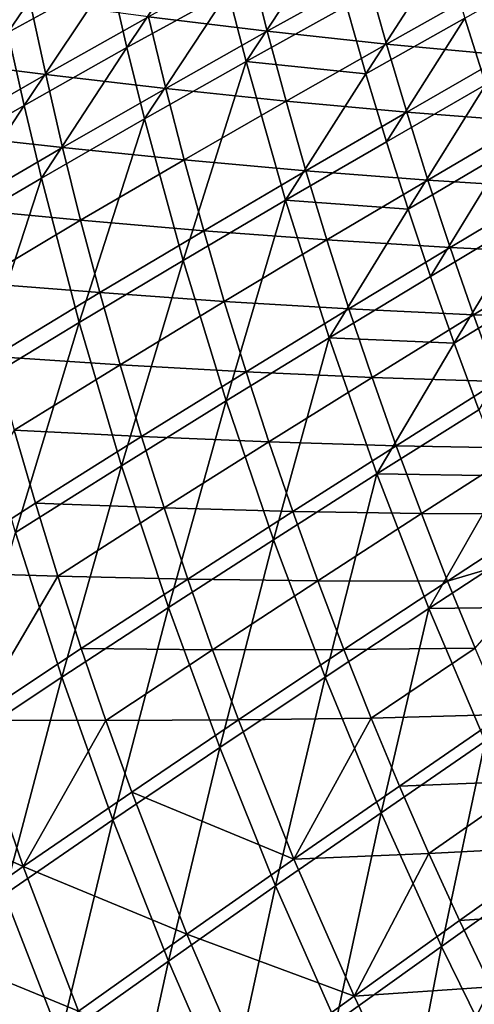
# Model space of a CAD drawing. Header units: metres. Extents: x -1 to 1402, y -1402 to 1.
# Tile 26 of 256: x 123 to 169, y -1025 to -927. Entities that reach past the tile are written whole.
import ezdxf

# ---------------------------------------------------------------- set-up
doc = ezdxf.new("R2010")
doc.units = ezdxf.units.M

msp = doc.modelspace()

# ---------------------------------------------------------------- linework, layer by layer
at = {"layer": 'None0'}
for points in [[(122.241272, -928.672791, -169.901718), (120.749588, -921.423584, -169.920959), (130.862228, -915.97522, -197.651596)], [(122.241272, -928.672791, -169.901718), (130.862228, -915.97522, -197.651596), (132.401108, -923.084412, -197.630478)], [(134.046677, -930.170105, -197.609818), (132.401108, -923.084412, -197.630478), (142.39888, -917.683533, -225.453812)], [(142.39888, -917.683533, -225.453812), (144.089676, -924.628357, -225.432007), (134.046677, -930.170105, -197.609818)], [(153.974213, -919.246338, -253.343399), (145.884689, -931.547974, -225.410675), (144.089676, -924.628357, -225.432007)], [(155.811844, -926.025085, -253.321747), (145.884689, -931.547974, -225.410675), (153.974213, -919.246338, -253.343399)], [(155.811844, -926.025085, -253.321747), (165.583572, -920.635986, -281.318146), (157.750763, -932.776855, -253.300598)], [(157.750763, -932.776855, -253.300598), (165.583572, -920.635986, -281.318146), (167.561905, -927.247864, -281.297485)], [(136.177048, -927.119507, -196.483139), (147.966736, -928.549805, -224.289444), (146.204163, -921.596375, -224.321472)], [(146.204163, -921.596375, -224.321472), (147.966736, -928.549805, -224.289444), (157.878784, -923.04248, -252.218277)], [(169.638092, -933.830811, -281.277344), (167.561905, -927.247864, -281.297485), (177.221405, -921.827698, -309.380676)], [(123.84272, -935.898682, -169.882874), (122.241272, -928.672791, -169.901718), (132.401108, -923.084412, -197.630478)], [(123.84272, -935.898682, -169.882874), (132.401108, -923.084412, -197.630478), (134.046677, -930.170105, -197.609818)], [(147.966736, -928.549805, -224.289444), (159.786591, -929.826111, -252.186676), (157.878784, -923.04248, -252.218277)], [(157.878784, -923.04248, -252.218277), (159.786591, -929.826111, -252.186676), (169.584244, -924.309326, -280.204193)], [(112.700371, -923.919922, -141.153366), (114.110573, -931.347046, -141.125198), (124.420998, -925.565002, -168.769745)], [(159.786591, -929.826111, -252.186676), (171.631058, -930.922974, -280.173676), (169.584244, -924.309326, -280.204193)], [(144.089676, -924.628357, -225.432007), (135.799683, -937.230896, -197.589615), (134.046677, -930.170105, -197.609818)], [(145.884689, -931.547974, -225.410675), (135.799683, -937.230896, -197.589615), (144.089676, -924.628357, -225.432007)], [(114.110573, -931.347046, -141.125198), (125.987633, -932.828552, -168.739807), (124.420998, -925.565002, -168.769745)], [(124.420998, -925.565002, -168.769745), (125.987633, -932.828552, -168.739807), (136.177048, -927.119507, -196.483139)], [(155.811844, -926.025085, -253.321747), (157.750763, -932.776855, -253.300598), (145.884689, -931.547974, -225.410675)], [(125.987633, -932.828552, -168.739807), (137.896286, -934.215698, -196.452103), (136.177048, -927.119507, -196.483139)], [(136.177048, -927.119507, -196.483139), (137.896286, -934.215698, -196.452103), (147.966736, -928.549805, -224.289444)], [(159.790909, -939.499695, -253.279953), (157.750763, -932.776855, -253.300598), (167.561905, -927.247864, -281.297485)], [(159.790909, -939.499695, -253.279953), (167.561905, -927.247864, -281.297485), (169.638092, -933.830811, -281.277344)], [(113.475357, -941.841248, -142.257233), (122.241272, -928.672791, -169.901718), (123.84272, -935.898682, -169.882874)], [(137.896286, -934.215698, -196.452103), (149.833878, -935.476013, -224.258087), (147.966736, -928.549805, -224.289444)], [(147.966736, -928.549805, -224.289444), (149.833878, -935.476013, -224.258087), (159.786591, -929.826111, -252.186676)], [(125.554802, -943.099854, -169.864471), (123.84272, -935.898682, -169.882874), (134.046677, -930.170105, -197.609818)], [(134.046677, -930.170105, -197.609818), (135.799683, -937.230896, -197.589615), (125.554802, -943.099854, -169.864471)], [(149.833878, -935.476013, -224.258087), (161.79599, -936.580933, -252.155762), (159.786591, -929.826111, -252.186676)], [(159.786591, -929.826111, -252.186676), (161.79599, -936.580933, -252.155762), (171.631058, -930.922974, -280.173676)], [(161.79599, -936.580933, -252.155762), (173.776352, -937.506409, -280.14389), (171.631058, -930.922974, -280.173676)], [(114.110573, -931.347046, -141.125198), (115.633499, -938.750732, -141.097534), (125.987633, -932.828552, -168.739807)], [(135.799683, -937.230896, -197.589615), (145.884689, -931.547974, -225.410675), (139.62944, -951.27063, -197.550613)], [(145.884689, -931.547974, -225.410675), (149.788528, -945.304993, -225.369522), (139.62944, -951.27063, -197.550613)], [(157.750763, -932.776855, -253.300598), (149.788528, -945.304993, -225.369522), (145.884689, -931.547974, -225.410675)], [(115.633499, -938.750732, -141.097534), (127.664658, -940.066711, -168.710434), (125.987633, -932.828552, -168.739807)], [(125.987633, -932.828552, -168.739807), (127.664658, -940.066711, -168.710434), (137.896286, -934.215698, -196.452103)], [(159.790909, -939.499695, -253.279953), (149.788528, -945.304993, -225.369522), (157.750763, -932.776855, -253.300598)], [(161.932144, -946.191956, -253.259842), (159.790909, -939.499695, -253.279953), (169.638092, -933.830811, -281.277344)], [(161.932144, -946.191956, -253.259842), (169.638092, -933.830811, -281.277344), (171.811951, -940.383057, -281.257751)], [(127.664658, -940.066711, -168.710434), (139.723343, -941.284668, -196.421707), (137.896286, -934.215698, -196.452103)], [(137.896286, -934.215698, -196.452103), (139.723343, -941.284668, -196.421707), (149.833878, -935.476013, -224.258087)], [(115.148064, -949.180908, -142.24118), (113.475357, -941.841248, -142.257233), (123.84272, -935.898682, -169.882874)], [(115.148064, -949.180908, -142.24118), (123.84272, -935.898682, -169.882874), (125.554802, -943.099854, -169.864471)], [(139.723343, -941.284668, -196.421707), (151.805954, -942.373291, -224.227432), (149.833878, -935.476013, -224.258087)], [(149.833878, -935.476013, -224.258087), (151.805954, -942.373291, -224.227432), (161.79599, -936.580933, -252.155762)], [(151.805954, -942.373291, -224.227432), (163.907318, -943.305359, -252.125565), (161.79599, -936.580933, -252.155762)], [(161.79599, -936.580933, -252.155762), (163.907318, -943.305359, -252.125565), (173.776352, -937.506409, -280.14389)], [(135.799683, -937.230896, -197.589615), (129.312485, -957.42041, -169.828934), (125.554802, -943.099854, -169.864471)], [(129.312485, -957.42041, -169.828934), (135.799683, -937.230896, -197.589615), (139.62944, -951.27063, -197.550613)], [(163.907318, -943.305359, -252.125565), (176.020401, -944.058228, -280.114868), (173.776352, -937.506409, -280.14389)], [(115.633499, -938.750732, -141.097534), (117.269875, -946.128906, -141.070404), (127.664658, -940.066711, -168.710434)], [(149.788528, -945.304993, -225.369522), (159.790909, -939.499695, -253.279953), (161.932144, -946.191956, -253.259842)], [(117.269875, -946.128906, -141.070404), (129.452698, -947.277527, -168.681671), (127.664658, -940.066711, -168.710434)], [(127.664658, -940.066711, -168.710434), (129.452698, -947.277527, -168.681671), (139.723343, -941.284668, -196.421707)], [(164.174362, -952.851624, -253.24028), (161.932144, -946.191956, -253.259842), (171.811951, -940.383057, -281.257751)], [(171.811951, -940.383057, -281.257751), (174.083344, -946.902893, -281.238678), (164.174362, -952.851624, -253.24028)], [(129.452698, -947.277527, -168.681671), (141.658676, -948.324646, -196.391968), (139.723343, -941.284668, -196.421707)], [(139.723343, -941.284668, -196.421707), (141.658676, -948.324646, -196.391968), (151.805954, -942.373291, -224.227432)], [(141.658676, -948.324646, -196.391968), (153.883377, -949.240051, -224.197479), (151.805954, -942.373291, -224.227432)], [(151.805954, -942.373291, -224.227432), (153.883377, -949.240051, -224.197479), (163.907318, -943.305359, -252.125565)], [(118.836571, -963.778137, -142.21019), (115.148064, -949.180908, -142.24118), (125.554802, -943.099854, -169.864471)], [(125.554802, -943.099854, -169.864471), (129.312485, -957.42041, -169.828934), (118.836571, -963.778137, -142.21019)], [(153.883377, -949.240051, -224.197479), (166.120865, -949.997986, -252.09613), (163.907318, -943.305359, -252.125565)], [(163.907318, -943.305359, -252.125565), (166.120865, -949.997986, -252.09613), (176.020401, -944.058228, -280.114868)], [(166.120865, -949.997986, -252.09613), (178.363373, -950.576965, -280.086578), (176.020401, -944.058228, -280.114868)], [(149.788528, -945.304993, -225.369522), (143.890808, -965.187073, -197.513565), (139.62944, -951.27063, -197.550613)], [(154.110428, -958.939148, -225.330414), (143.890808, -965.187073, -197.513565), (149.788528, -945.304993, -225.369522)], [(154.110428, -958.939148, -225.330414), (149.788528, -945.304993, -225.369522), (161.932144, -946.191956, -253.259842)], [(129.452698, -947.277527, -168.681671), (117.269875, -946.128906, -141.070404), (119.020401, -953.479553, -141.043808)], [(154.110428, -958.939148, -225.330414), (161.932144, -946.191956, -253.259842), (164.174362, -952.851624, -253.24028)], [(131.35228, -954.459167, -168.653534), (129.452698, -947.277527, -168.681671), (119.020401, -953.479553, -141.043808)], [(129.452698, -947.277527, -168.681671), (131.35228, -954.459167, -168.653534), (141.658676, -948.324646, -196.391968)], [(174.083344, -946.902893, -281.238678), (166.517456, -959.47699, -253.221237), (164.174362, -952.851624, -253.24028)], [(174.083344, -946.902893, -281.238678), (176.452087, -953.388672, -281.220154), (166.517456, -959.47699, -253.221237)], [(131.35228, -954.459167, -168.653534), (143.702713, -955.333862, -196.362915), (141.658676, -948.324646, -196.391968)], [(141.658676, -948.324646, -196.391968), (143.702713, -955.333862, -196.362915), (153.883377, -949.240051, -224.197479)], [(143.702713, -955.333862, -196.362915), (156.066513, -956.074707, -224.168243), (153.883377, -949.240051, -224.197479)], [(153.883377, -949.240051, -224.197479), (156.066513, -956.074707, -224.168243), (166.120865, -949.997986, -252.09613)], [(156.066513, -956.074707, -224.168243), (168.436905, -956.657166, -252.067444), (166.120865, -949.997986, -252.09613)], [(166.120865, -949.997986, -252.09613), (168.436905, -956.657166, -252.067444), (178.363373, -950.576965, -280.086578)], [(168.436905, -956.657166, -252.067444), (180.805344, -957.060852, -280.059052), (178.363373, -950.576965, -280.086578)], [(129.312485, -957.42041, -169.828934), (139.62944, -951.27063, -197.550613), (133.515137, -971.617004, -169.795197)], [(139.62944, -951.27063, -197.550613), (143.890808, -965.187073, -197.513565), (133.515137, -971.617004, -169.795197)], [(119.020401, -953.479553, -141.043808), (120.885666, -960.80072, -141.017776), (131.35228, -954.459167, -168.653534)], [(166.517456, -959.47699, -253.221237), (154.110428, -958.939148, -225.330414), (164.174362, -952.851624, -253.24028)], [(176.452087, -953.388672, -281.220154), (168.961304, -966.066223, -253.202774), (166.517456, -959.47699, -253.221237)], [(120.885666, -960.80072, -141.017776), (133.363922, -961.609802, -168.626022), (131.35228, -954.459167, -168.653534)], [(131.35228, -954.459167, -168.653534), (133.363922, -961.609802, -168.626022), (143.702713, -955.333862, -196.362915)], [(133.363922, -961.609802, -168.626022), (145.855942, -962.310608, -196.334564), (143.702713, -955.333862, -196.362915)], [(143.702713, -955.333862, -196.362915), (145.855942, -962.310608, -196.334564), (156.066513, -956.074707, -224.168243)], [(145.855942, -962.310608, -196.334564), (158.355682, -962.875549, -224.139771), (156.066513, -956.074707, -224.168243)], [(156.066513, -956.074707, -224.168243), (158.355682, -962.875549, -224.139771), (168.436905, -956.657166, -252.067444)], [(129.312485, -957.42041, -169.828934), (122.983063, -978.250305, -142.180756), (118.836571, -963.778137, -142.21019)], [(122.983063, -978.250305, -142.180756), (129.312485, -957.42041, -169.828934), (133.515137, -971.617004, -169.795197)], [(158.355682, -962.875549, -224.139771), (170.855545, -963.281006, -252.039536), (168.436905, -956.657166, -252.067444)], [(168.436905, -956.657166, -252.067444), (170.855545, -963.281006, -252.039536), (180.805344, -957.060852, -280.059052)], [(154.110428, -958.939148, -225.330414), (148.583572, -978.963379, -197.478531), (143.890808, -965.187073, -197.513565)], [(158.849823, -972.434631, -225.293427), (148.583572, -978.963379, -197.478531), (154.110428, -958.939148, -225.330414)], [(166.517456, -959.47699, -253.221237), (158.849823, -972.434631, -225.293427), (154.110428, -958.939148, -225.330414)], [(168.961304, -966.066223, -253.202774), (158.849823, -972.434631, -225.293427), (166.517456, -959.47699, -253.221237)], [(120.885666, -960.80072, -141.017776), (122.866264, -968.090515, -140.992325), (133.363922, -961.609802, -168.626022)], [(122.866264, -968.090515, -140.992325), (135.488144, -968.727539, -168.599182), (133.363922, -961.609802, -168.626022)], [(133.363922, -961.609802, -168.626022), (135.488144, -968.727539, -168.599182), (145.855942, -962.310608, -196.334564)], [(135.488144, -968.727539, -168.599182), (148.118729, -969.253052, -196.306946), (145.855942, -962.310608, -196.334564)], [(145.855942, -962.310608, -196.334564), (148.118729, -969.253052, -196.306946), (158.355682, -962.875549, -224.139771)], [(148.118729, -969.253052, -196.306946), (160.751068, -969.640503, -224.112076), (158.355682, -962.875549, -224.139771)], [(158.355682, -962.875549, -224.139771), (160.751068, -969.640503, -224.112076), (170.855545, -963.281006, -252.039536)], [(160.751068, -969.640503, -224.112076), (173.376907, -969.867615, -252.012451), (170.855545, -963.281006, -252.039536)], [(143.890808, -965.187073, -197.513565), (138.162888, -985.67157, -169.763306), (133.515137, -971.617004, -169.795197)], [(148.583572, -978.963379, -197.478531), (138.162888, -985.67157, -169.763306), (143.890808, -965.187073, -197.513565)], [(168.961304, -966.066223, -253.202774), (171.505798, -972.617371, -253.18486), (158.849823, -972.434631, -225.293427)], [(114.278893, -982.190674, -113.443359), (124.962769, -975.346924, -140.967484), (122.866264, -968.090515, -140.992325)], [(122.866264, -968.090515, -140.992325), (124.962769, -975.346924, -140.967484), (135.488144, -968.727539, -168.599182)], [(124.962769, -975.346924, -140.967484), (137.725403, -975.810486, -168.573029), (135.488144, -968.727539, -168.599182)], [(135.488144, -968.727539, -168.599182), (137.725403, -975.810486, -168.573029), (148.118729, -969.253052, -196.306946)], [(137.725403, -975.810486, -168.573029), (150.491318, -976.159119, -196.280075), (148.118729, -969.253052, -196.306946)], [(148.118729, -969.253052, -196.306946), (150.491318, -976.159119, -196.280075), (160.751068, -969.640503, -224.112076)], [(150.491318, -976.159119, -196.280075), (163.252838, -976.367615, -224.085159), (160.751068, -969.640503, -224.112076)], [(160.751068, -969.640503, -224.112076), (163.252838, -976.367615, -224.085159), (173.376907, -969.867615, -252.012451)], [(163.252838, -976.367615, -224.085159), (176.001053, -976.415161, -251.986191), (173.376907, -969.867615, -252.012451)], [(133.515137, -971.617004, -169.795197), (127.588036, -992.578369, -142.152939), (122.983063, -978.250305, -142.180756)], [(138.162888, -985.67157, -169.763306), (127.588036, -992.578369, -142.152939), (133.515137, -971.617004, -169.795197)], [(153.70755, -992.58252, -197.445602), (148.583572, -978.963379, -197.478531), (158.849823, -972.434631, -225.293427)], [(164.006149, -985.775635, -225.258652), (153.70755, -992.58252, -197.445602), (158.849823, -972.434631, -225.293427)], [(171.505798, -972.617371, -253.18486), (164.006149, -985.775635, -225.258652), (158.849823, -972.434631, -225.293427)], [(174.150803, -979.128723, -253.167511), (164.006149, -985.775635, -225.258652), (171.505798, -972.617371, -253.18486)], [(124.962769, -975.346924, -140.967484), (114.278893, -982.190674, -113.443359), (127.17569, -982.567993, -140.943268)], [(124.962769, -975.346924, -140.967484), (127.17569, -982.567993, -140.943268), (137.725403, -975.810486, -168.573029)], [(127.17569, -982.567993, -140.943268), (140.075989, -982.856323, -168.547562), (137.725403, -975.810486, -168.573029)], [(137.725403, -975.810486, -168.573029), (140.075989, -982.856323, -168.547562), (150.491318, -976.159119, -196.280075)], [(140.075989, -982.856323, -168.547562), (152.973907, -983.02655, -196.253952), (150.491318, -976.159119, -196.280075)], [(150.491318, -976.159119, -196.280075), (152.973907, -983.02655, -196.253952), (163.252838, -976.367615, -224.085159)], [(152.973907, -983.02655, -196.253952), (165.86113, -983.05481, -224.059082), (163.252838, -976.367615, -224.085159)], [(163.252838, -976.367615, -224.085159), (165.86113, -983.05481, -224.059082), (176.001053, -976.415161, -251.986191)], [(165.86113, -983.05481, -224.059082), (177.3517, -979.673706, -251.973373), (176.001053, -976.415161, -251.986191)], [(127.588036, -992.578369, -142.152939), (116.859131, -999.703064, -114.65197), (122.983063, -978.250305, -142.180756)], [(143.255859, -999.566101, -169.733322), (138.162888, -985.67157, -169.763306), (148.583572, -978.963379, -197.478531)], [(153.70755, -992.58252, -197.445602), (143.255859, -999.566101, -169.733322), (148.583572, -978.963379, -197.478531)], [(164.006149, -985.775635, -225.258652), (174.150803, -979.128723, -253.167511), (176.896225, -985.598389, -253.150757)], [(165.86113, -983.05481, -224.059082), (168.576065, -989.700073, -224.033829), (177.3517, -979.673706, -251.973373)], [(114.278893, -982.190674, -113.443359), (118.779404, -996.863281, -113.400406), (127.17569, -982.567993, -140.943268)], [(118.779404, -996.863281, -113.400406), (129.505386, -989.751282, -140.919678), (127.17569, -982.567993, -140.943268)], [(127.17569, -982.567993, -140.943268), (129.505386, -989.751282, -140.919678), (140.075989, -982.856323, -168.547562)], [(129.505386, -989.751282, -140.919678), (142.540176, -989.862854, -168.522827), (140.075989, -982.856323, -168.547562)], [(140.075989, -982.856323, -168.547562), (142.540176, -989.862854, -168.522827), (152.973907, -983.02655, -196.253952)], [(142.540176, -989.862854, -168.522827), (155.566742, -989.853271, -196.228638), (152.973907, -983.02655, -196.253952)], [(152.973907, -983.02655, -196.253952), (155.566742, -989.853271, -196.228638), (165.86113, -983.05481, -224.059082)], [(155.566742, -989.853271, -196.228638), (168.576065, -989.700073, -224.033829), (165.86113, -983.05481, -224.059082)], [(132.651947, -1006.743225, -142.126801), (127.588036, -992.578369, -142.152939), (138.162888, -985.67157, -169.763306)], [(143.255859, -999.566101, -169.733322), (132.651947, -1006.743225, -142.126801), (138.162888, -985.67157, -169.763306)], [(159.262527, -1006.027405, -197.414856), (153.70755, -992.58252, -197.445602), (164.006149, -985.775635, -225.258652)], [(169.578873, -998.946289, -225.226181), (159.262527, -1006.027405, -197.414856), (164.006149, -985.775635, -225.258652)], [(169.578873, -998.946289, -225.226181), (164.006149, -985.775635, -225.258652), (176.896225, -985.598389, -253.150757)], [(129.505386, -989.751282, -140.919678), (118.779404, -996.863281, -113.400406), (131.952179, -996.894409, -140.896759)], [(129.505386, -989.751282, -140.919678), (131.952179, -996.894409, -140.896759), (142.540176, -989.862854, -168.522827)], [(155.566742, -989.853271, -196.228638), (158.269943, -996.637085, -196.204132), (168.576065, -989.700073, -224.033829)], [(158.269943, -996.637085, -196.204132), (171.397583, -996.301331, -224.009445), (168.576065, -989.700073, -224.033829)], [(131.952179, -996.894409, -140.896759), (145.118225, -996.827759, -168.49884), (142.540176, -989.862854, -168.522827)], [(142.540176, -989.862854, -168.522827), (145.118225, -996.827759, -168.49884), (155.566742, -989.853271, -196.228638)], [(145.118225, -996.827759, -168.49884), (158.269943, -996.637085, -196.204132), (155.566742, -989.853271, -196.228638)], [(121.896523, -1014.130859, -114.630501), (116.859131, -999.703064, -114.65197), (127.588036, -992.578369, -142.152939)], [(132.651947, -1006.743225, -142.126801), (121.896523, -1014.130859, -114.630501), (127.588036, -992.578369, -142.152939)], [(148.794235, -1013.282471, -169.705338), (143.255859, -999.566101, -169.733322), (153.70755, -992.58252, -197.445602)], [(159.262527, -1006.027405, -197.414856), (148.794235, -1013.282471, -169.705338), (153.70755, -992.58252, -197.445602)], [(145.118225, -996.827759, -168.49884), (150.616547, -1010.623413, -168.453171), (158.269943, -996.637085, -196.204132)], [(150.616547, -1010.623413, -168.453171), (161.083542, -1003.375793, -196.18045), (158.269943, -996.637085, -196.204132)], [(158.269943, -996.637085, -196.204132), (161.083542, -1003.375793, -196.18045), (171.397583, -996.301331, -224.009445)], [(161.083542, -1003.375793, -196.18045), (174.325623, -1002.856628, -223.985931), (171.397583, -996.301331, -224.009445)], [(107.896843, -1004.212524, -85.990891), (123.761803, -1011.371826, -113.359795), (118.779404, -996.863281, -113.400406)], [(118.779404, -996.863281, -113.400406), (123.761803, -1011.371826, -113.359795), (131.952179, -996.894409, -140.896759)], [(123.761803, -1011.371826, -113.359795), (134.516388, -1003.994934, -140.874527), (131.952179, -996.894409, -140.896759)], [(131.952179, -996.894409, -140.896759), (134.516388, -1003.994934, -140.874527), (145.118225, -996.827759, -168.49884)], [(134.516388, -1003.994934, -140.874527), (150.616547, -1010.623413, -168.453171), (145.118225, -996.827759, -168.49884)], [(138.175278, -1020.725891, -142.102386), (132.651947, -1006.743225, -142.126801), (143.255859, -999.566101, -169.733322)], [(148.794235, -1013.282471, -169.705338), (138.175278, -1020.725891, -142.102386), (143.255859, -999.566101, -169.733322)], [(165.248306, -1019.281189, -197.386337), (159.262527, -1006.027405, -197.414856), (169.578873, -998.946289, -225.226181)], [(175.567413, -1011.930664, -225.196075), (165.248306, -1019.281189, -197.386337), (169.578873, -998.946289, -225.226181)], [(161.083542, -1003.375793, -196.18045), (150.616547, -1010.623413, -168.453171), (164.007477, -1010.067261, -196.157623)], [(161.083542, -1003.375793, -196.18045), (164.007477, -1010.067261, -196.157623), (174.325623, -1002.856628, -223.985931)], [(164.007477, -1010.067261, -196.157623), (177.360153, -1009.363892, -223.963333), (174.325623, -1002.856628, -223.985931)], [(107.896843, -1004.212524, -85.990891), (112.854401, -1018.97583, -85.956863), (123.761803, -1011.371826, -113.359795)], [(134.516388, -1003.994934, -140.874527), (123.761803, -1011.371826, -113.359795), (139.997864, -1018.058777, -140.832184)], [(134.516388, -1003.994934, -140.874527), (139.997864, -1018.058777, -140.832184), (150.616547, -1010.623413, -168.453171)], [(154.778122, -1026.802612, -169.679413), (148.794235, -1013.282471, -169.705338), (159.262527, -1006.027405, -197.414856)], [(165.248306, -1019.281189, -197.386337), (154.778122, -1026.802612, -169.679413), (159.262527, -1006.027405, -197.414856)], [(127.406929, -1028.372192, -114.610435), (121.896523, -1014.130859, -114.630501), (132.651947, -1006.743225, -142.126801)], [(138.175278, -1020.725891, -142.102386), (127.406929, -1028.372192, -114.610435), (132.651947, -1006.743225, -142.126801)], [(150.616547, -1010.623413, -168.453171), (156.571365, -1024.224976, -168.410736), (164.007477, -1010.067261, -196.157623)], [(156.571365, -1024.224976, -168.410736), (167.041748, -1016.709229, -196.135666), (164.007477, -1010.067261, -196.157623)], [(164.007477, -1010.067261, -196.157623), (167.041748, -1016.709229, -196.135666), (177.360153, -1009.363892, -223.963333)], [(167.041748, -1016.709229, -196.135666), (180.501007, -1015.821045, -223.94165), (177.360153, -1009.363892, -223.963333)], [(139.997864, -1018.058777, -140.832184), (156.571365, -1024.224976, -168.410736), (150.616547, -1010.623413, -168.453171)], [(112.854401, -1018.97583, -85.956863), (129.228622, -1025.696289, -113.321678), (123.761803, -1011.371826, -113.359795)], [(123.761803, -1011.371826, -113.359795), (129.228622, -1025.696289, -113.321678), (139.997864, -1018.058777, -140.832184)], [(171.664673, -1032.326782, -197.360153), (165.248306, -1019.281189, -197.386337), (175.567413, -1011.930664, -225.196075)], [(127.406929, -1028.372192, -114.610435), (116.490311, -1036.236084, -87.232941), (121.896523, -1014.130859, -114.630501)], [(144.158508, -1034.507202, -142.079758), (138.175278, -1020.725891, -142.102386), (148.794235, -1013.282471, -169.705338)], [(154.778122, -1026.802612, -169.679413), (144.158508, -1034.507202, -142.079758), (148.794235, -1013.282471, -169.705338)], [(167.041748, -1016.709229, -196.135666), (170.186264, -1023.299622, -196.114609), (180.501007, -1015.821045, -223.94165)], [(167.041748, -1016.709229, -196.135666), (156.571365, -1024.224976, -168.410736), (170.186264, -1023.299622, -196.114609)], [(129.228622, -1025.696289, -113.321678), (145.950516, -1031.923218, -140.792801), (139.997864, -1018.058777, -140.832184)], [(139.997864, -1018.058777, -140.832184), (145.950516, -1031.923218, -140.792801), (156.571365, -1024.224976, -168.410736)], [(112.854401, -1018.97583, -85.956863), (118.309692, -1033.550659, -85.924927), (129.228622, -1025.696289, -113.321678)], [(161.207687, -1040.108521, -169.655594), (154.778122, -1026.802612, -169.679413), (165.248306, -1019.281189, -197.386337)], [(171.664673, -1032.326782, -197.360153), (161.207687, -1040.108521, -169.655594), (165.248306, -1019.281189, -197.386337)], [(133.391129, -1042.407227, -114.591827), (127.406929, -1028.372192, -114.610435), (138.175278, -1020.725891, -142.102386)], [(144.158508, -1034.507202, -142.079758), (133.391129, -1042.407227, -114.591827), (138.175278, -1020.725891, -142.102386)], [(156.571365, -1024.224976, -168.410736), (162.982239, -1037.61377, -168.371658), (170.186264, -1023.299622, -196.114609)], [(162.982239, -1037.61377, -168.371658), (173.44072, -1029.836182, -196.094467), (170.186264, -1023.299622, -196.114609)], [(145.950516, -1031.923218, -140.792801), (162.982239, -1037.61377, -168.371658), (156.571365, -1024.224976, -168.410736)]]:
    msp.add_3dface(points, dxfattribs=at)

doc.saveas('drawing.dxf')
